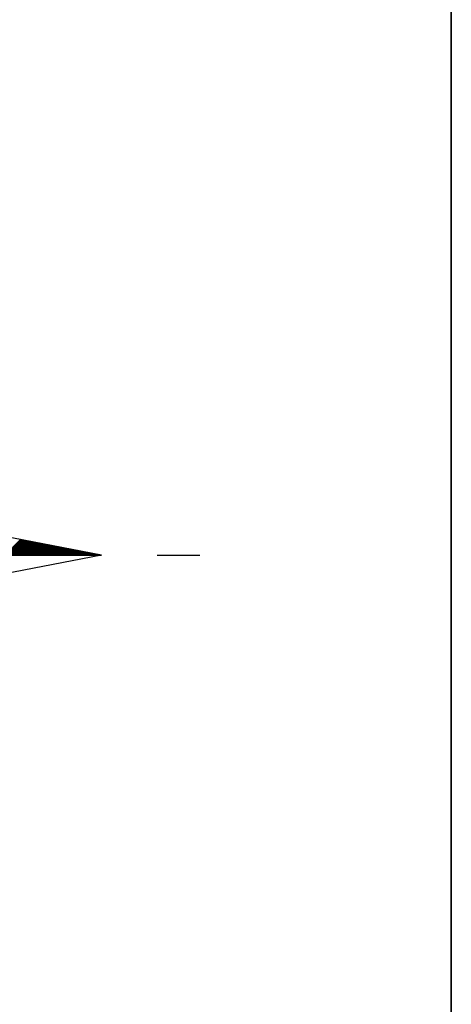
# Model space of a CAD drawing. Header units: metres. Extents: x 183400 to 184400, y 422200 to 427800.
# Tile 220 of 221: x 184186 to 184200, y 427752 to 427784. Entities that reach past the tile are written whole.
import ezdxf

# ---------------------------------------------------------------- set-up
doc = ezdxf.new("R2010")
doc.units = ezdxf.units.M
for name, color, linetype in [('N_MK2', 7, 'Continuous'), ('방위표', 7, 'Continuous'), ('일람표', 7, 'Continuous')]:
    doc.layers.add(name, color=color, linetype=linetype)

# ---------------------------------------------------------------- blocks, each defined once
blk = doc.blocks.new('N_MK2')
at = {"layer": '방위표', "color": 7, "linetype": 'Continuous'}
blk.add_lwpolyline([(-106.029, 0), (-33.696, -13.958), (0, 0), (-53.049, -53.048), (-13.958, -33.696), (0, 0), (0, -106.029), (13.958, -33.696), (0, 0), (53.048, -53.049), (33.696, -13.958), (0, 0), (106.028, 0), (33.696, 13.958), (0, 0), (53.049, 53.049), (13.958, 33.696), (0, 0), (0, 133.028), (-13.958, 33.696), (0, 0), (-53.049, 53.049), (-33.696, 13.958), (0, 0)], close=True, dxfattribs=at)
for points in [[(83.835, 0), (87.425, 3.59)], [(84.117, 0), (87.662, 3.544)], [(84.4, 0), (87.899, 3.498)], [(84.683, 0), (88.136, 3.453)], [(84.966, 0), (88.373, 3.407)], [(85.249, 0), (88.61, 3.361)], [(85.532, 0), (88.847, 3.315)], [(85.814, 0), (89.084, 3.27)], [(86.097, 0), (89.321, 3.224)], [(86.38, 0), (89.558, 3.178)], [(86.663, 0), (89.795, 3.132)], [(86.946, 0), (90.033, 3.087)], [(87.229, 0), (90.27, 3.041)], [(87.512, 0), (90.507, 2.995)], [(87.794, 0), (90.744, 2.949)], [(88.077, 0), (90.981, 2.904)], [(88.36, 0), (91.218, 2.858)], [(88.643, 0), (91.455, 2.812)], [(88.926, 0), (91.692, 2.766)], [(89.209, 0), (91.929, 2.721)], [(89.491, 0), (92.166, 2.675)], [(89.774, 0), (92.403, 2.629)], [(90.057, 0), (92.641, 2.583)], [(90.34, 0), (92.878, 2.538)], [(90.623, 0), (93.115, 2.492)], [(90.906, 0), (93.352, 2.446)], [(91.189, 0), (93.589, 2.4)], [(91.471, 0), (93.826, 2.355)], [(91.754, 0), (94.063, 2.309)], [(106.028, 0), (33.696, -13.958)], [(92.037, 0), (94.3, 2.263)], [(92.32, 0), (94.537, 2.217)], [(92.603, 0), (94.774, 2.172)], [(92.886, 0), (95.011, 2.126)], [(93.168, 0), (95.249, 2.08)], [(93.451, 0), (95.486, 2.034)], [(93.734, 0), (95.723, 1.989)], [(94.017, 0), (95.96, 1.943)], [(94.3, 0), (96.197, 1.897)], [(94.583, 0), (96.434, 1.851)], [(94.865, 0), (96.671, 1.806)], [(95.148, 0), (96.908, 1.76)], [(95.431, 0), (97.145, 1.714)], [(95.714, 0), (97.382, 1.668)], [(95.997, 0), (97.619, 1.623)], [(96.28, 0), (97.857, 1.577)], [(96.563, 0), (98.094, 1.531)], [(96.845, 0), (98.331, 1.485)], [(97.128, 0), (98.568, 1.44)], [(97.411, 0), (98.805, 1.394)], [(97.694, 0), (99.042, 1.348)], [(97.977, 0), (99.279, 1.302)], [(98.26, 0), (99.516, 1.257)], [(98.542, 0), (99.753, 1.211)], [(98.825, 0), (99.99, 1.165)], [(99.108, 0), (100.227, 1.119)], [(99.391, 0), (100.465, 1.074)], [(99.674, 0), (100.702, 1.028)], [(99.957, 0), (100.939, 0.982)], [(100.239, 0), (101.176, 0.936)], [(100.522, 0), (101.413, 0.891)], [(100.805, 0), (101.65, 0.845)], [(101.088, 0), (101.887, 0.799)], [(101.371, 0), (102.124, 0.753)], [(101.654, 0), (102.361, 0.708)], [(101.937, 0), (102.598, 0.662)], [(102.219, 0), (102.835, 0.616)], [(102.502, 0), (103.073, 0.57)], [(102.785, 0), (103.31, 0.525)], [(103.068, 0), (103.547, 0.479)], [(103.351, 0), (103.784, 0.433)], [(103.634, 0), (104.021, 0.387)], [(103.916, 0), (104.258, 0.342)], [(104.199, 0), (104.495, 0.296)], [(104.482, 0), (104.732, 0.25)], [(104.765, 0), (104.969, 0.204)], [(105.048, 0), (105.206, 0.159)], [(105.331, 0), (105.443, 0.113)], [(105.614, 0), (105.681, 0.067)], [(105.896, 0), (105.918, 0.021)], [(118.86, 0), (128.674, 0)]]:
    blk.add_lwpolyline(points, dxfattribs=at)

msp = doc.modelspace()

# ---------------------------------------------------------------- linework, layer by layer
at = {"layer": '일람표'}
for points in [[(183600, 427400), (184200, 427400), (184200, 427800), (183600, 427800)], [(184200, 427709.794), (184124.375, 427709.794), (184124.375, 427800), (184200, 427800)]]:
    msp.add_lwpolyline(points, close=True, dxfattribs=at)

# ---------------------------------------------------------------- block references
at = {"layer": 'N_MK2', "linetype": 'Continuous', "lineweight": 15, "xscale": 0.1399996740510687, "yscale": 0.1399996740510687, "zscale": 0.139999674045}
msp.add_blockref('N_MK2', (184173.888, 427766.673), dxfattribs=at)

doc.saveas('drawing.dxf')
